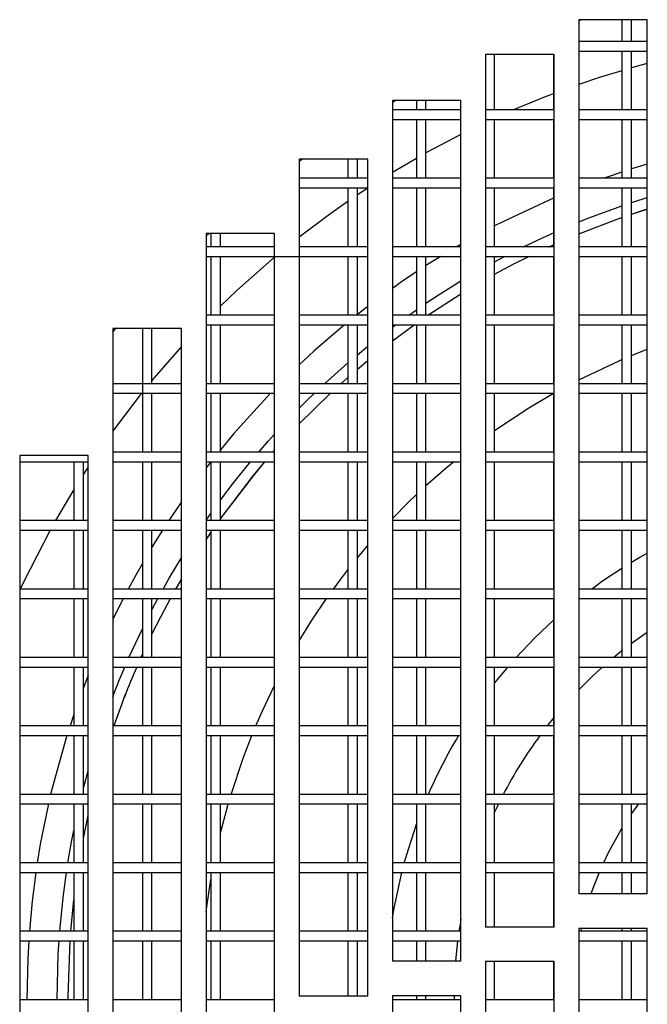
# Model space of a CAD drawing. Extents: x 10 to 130, y 5 to 85.
# Tile 4 of 51: x 20.36 to 22.65, y 13.88 to 17.48. Entities that reach past the tile are written whole.
import ezdxf

# ---------------------------------------------------------------- set-up
doc = ezdxf.new("R2010")
doc.units = 0
doc.layers.add('BODY', color=3, linetype='CONTINUOUS')

msp = doc.modelspace()

# ---------------------------------------------------------------- linework, layer by layer
at = {"layer": 'BODY', "linetype": 'CONTINUOUS'}
for p, q in [((22.3954, 17.4723), (22.4045, 17.4753)), ((22.6454, 17.4753), (22.3954, 17.4753)), ((22.3954, 17.4753), (22.3954, 14.2821)), ((22.5529, 17.4753), (22.5529, 17.3959)), ((22.5879, 17.3959), (22.5879, 17.4753)), ((22.6454, 14.2821), (22.6454, 17.4753)), ((22.6454, 17.3959), (22.3954, 17.3959)), ((22.3054, 17.3478), (22.0554, 17.3478)), ((22.0554, 17.3478), (22.0554, 14.1615)), ((22.0879, 17.1459), (22.0879, 17.3478)), ((22.3029, 17.3478), (22.3029, 17.1459)), ((22.3054, 14.1615), (22.3054, 17.3478)), ((22.3954, 17.3609), (22.6454, 17.3609)), ((22.5529, 17.3609), (22.5529, 17.1459)), ((22.5879, 17.1459), (22.5879, 17.3609)), ((22.6454, 17.315), (22.5879, 17.2992)), ((21.7154, 17.1745), (21.7257, 17.1803)), ((21.9654, 17.1803), (21.7154, 17.1803)), ((21.7154, 17.1803), (21.7154, 14.037)), ((21.8029, 17.1803), (21.8029, 17.1459)), ((21.8379, 17.1459), (21.8379, 17.1803)), ((21.9654, 14.037), (21.9654, 17.1803)), ((21.9654, 17.1459), (21.7154, 17.1459)), ((22.3054, 17.1459), (22.0554, 17.1459)), ((22.6454, 17.1459), (22.3954, 17.1459)), ((21.7154, 17.1109), (21.9654, 17.1109)), ((21.8029, 17.1109), (21.8029, 16.8959)), ((21.8379, 16.8959), (21.8379, 17.1109)), ((22.0554, 17.1109), (22.3054, 17.1109)), ((22.0879, 16.8959), (22.0879, 17.1109)), ((22.3029, 17.1109), (22.3029, 16.8959)), ((22.3954, 17.1109), (22.6454, 17.1109)), ((22.5529, 17.1109), (22.5529, 16.8959)), ((22.5879, 16.8959), (22.5879, 17.1109)), ((21.3754, 16.9587), (21.3861, 16.9663)), ((21.6254, 16.9663), (21.3754, 16.9663)), ((21.3754, 16.9663), (21.3754, 13.9086)), ((21.5529, 16.9663), (21.5529, 16.8959)), ((21.5879, 16.8959), (21.5879, 16.9663)), ((21.6254, 13.9086), (21.6254, 16.9663)), ((21.8029, 16.9689), (21.7154, 16.9172)), ((22.6454, 16.9479), (22.5879, 16.9301)), ((21.6254, 16.8959), (21.3754, 16.8959)), ((21.9654, 16.8959), (21.7154, 16.8959)), ((22.3054, 16.8959), (22.0554, 16.8959)), ((22.6454, 16.8959), (22.3954, 16.8959)), ((21.3754, 16.8609), (21.6254, 16.8609)), ((21.5529, 16.8609), (21.5529, 16.6459)), ((21.5879, 16.6459), (21.5879, 16.8609)), ((21.6254, 16.8603), (21.5879, 16.8355)), ((21.7154, 16.8609), (21.9654, 16.8609)), ((21.8029, 16.8609), (21.8029, 16.6459)), ((21.8379, 16.6459), (21.8379, 16.8609)), ((22.0554, 16.8609), (22.3054, 16.8609)), ((22.0879, 16.6459), (22.0879, 16.8609)), ((22.3029, 16.8609), (22.3029, 16.6459)), ((22.3954, 16.8609), (22.6454, 16.8609)), ((22.5529, 16.8609), (22.5529, 16.6459)), ((22.5879, 16.6459), (22.5879, 16.8609)), ((22.5879, 16.7653), (22.6454, 16.7839)), ((22.5879, 16.7651), (22.6454, 16.7837)), ((21.0354, 16.6851), (21.0464, 16.695)), ((21.2854, 16.695), (21.0354, 16.695)), ((21.0354, 16.695), (21.0354, 13.7763)), ((21.0529, 16.695), (21.0529, 16.6459)), ((21.0879, 16.6459), (21.0879, 16.695)), ((21.2854, 13.7763), (21.2854, 16.695)), ((21.9654, 16.6547), (21.9501, 16.6459)), ((22.2863, 16.6459), (22.3054, 16.6545)), ((22.2868, 16.6459), (22.3054, 16.6543)), ((21.2854, 16.6459), (21.0354, 16.6459)), ((21.6254, 16.6459), (21.3754, 16.6459)), ((21.9654, 16.6459), (21.7154, 16.6459)), ((22.3054, 16.6459), (22.0554, 16.6459)), ((22.6454, 16.6459), (22.3954, 16.6459)), ((21.0354, 16.6109), (21.6254, 16.6109)), ((21.0529, 16.6109), (21.0529, 16.3959)), ((21.0879, 16.3959), (21.0879, 16.6109)), ((21.5529, 16.6109), (21.5529, 16.3959)), ((21.5879, 16.3959), (21.5879, 16.6109)), ((21.7154, 16.6109), (21.9654, 16.6109)), ((21.8029, 16.6109), (21.8029, 16.3959)), ((21.8379, 16.3959), (21.8379, 16.6109)), ((21.8918, 16.6109), (21.8379, 16.577)), ((22.0554, 16.6109), (22.3054, 16.6109)), ((22.0879, 16.3959), (22.0879, 16.6109)), ((22.0879, 16.5912), (22.1246, 16.6109)), ((22.3029, 16.6109), (22.3029, 16.3959)), ((22.3954, 16.6109), (22.6454, 16.6109)), ((22.5529, 16.6109), (22.5529, 16.3959)), ((22.5879, 16.3959), (22.5879, 16.6109)), ((21.8447, 16.3959), (21.9654, 16.4741)), ((21.8451, 16.3959), (21.9654, 16.4739)), ((21.7748, 16.3959), (21.8029, 16.4156)), ((21.2854, 16.3959), (21.0354, 16.3959)), ((21.6254, 16.3959), (21.3754, 16.3959)), ((21.9654, 16.3959), (21.7154, 16.3959)), ((22.3054, 16.3959), (22.0554, 16.3959)), ((22.6454, 16.3959), (22.3954, 16.3959)), ((20.6954, 16.3343), (20.7066, 16.3474)), ((20.9454, 16.3474), (20.6954, 16.3474)), ((20.6954, 16.3474), (20.6954, 13.64)), ((20.8029, 16.3474), (20.8029, 15.8959)), ((20.8379, 16.1459), (20.8379, 16.3474)), ((20.9454, 13.64), (20.9454, 16.3474)), ((21.0354, 16.3609), (21.2854, 16.3609)), ((21.0529, 16.3609), (21.0529, 16.1459)), ((21.0879, 16.1459), (21.0879, 16.3609)), ((21.3754, 16.3609), (21.6254, 16.3609)), ((21.5529, 16.3609), (21.5529, 16.1459)), ((21.5879, 16.1459), (21.5879, 16.3609)), ((21.7154, 16.3021), (21.7949, 16.3609)), ((21.7154, 16.3609), (21.9654, 16.3609)), ((21.7154, 16.3023), (21.7946, 16.3609)), ((21.8029, 16.3609), (21.8029, 16.1459)), ((21.8379, 16.1459), (21.8379, 16.3609)), ((22.0554, 16.3609), (22.3054, 16.3609)), ((22.0879, 16.1459), (22.0879, 16.3609)), ((22.3029, 16.3609), (22.3029, 16.1459)), ((22.3954, 16.3609), (22.6454, 16.3609)), ((22.5529, 16.3609), (22.5529, 16.1459)), ((22.5879, 16.1459), (22.5879, 16.3609)), ((21.5879, 16.2516), (21.6254, 16.2824)), ((22.5879, 16.2488), (22.6454, 16.2715)), ((21.4678, 16.1459), (21.5529, 16.2219)), ((21.5879, 16.1993), (21.6254, 16.2308)), ((21.5879, 16.199), (21.6254, 16.2305)), ((21.527, 16.1459), (21.5529, 16.1689)), ((21.5273, 16.1459), (21.5529, 16.1687)), ((20.9454, 16.1459), (20.6954, 16.1459)), ((20.6954, 16.1109), (20.9454, 16.1109)), ((20.8379, 15.8959), (20.8379, 16.1109)), ((21.2854, 16.1459), (21.0354, 16.1459)), ((21.0354, 16.1109), (21.2854, 16.1109)), ((21.0529, 16.1109), (21.0529, 15.8959)), ((21.0879, 15.8959), (21.0879, 16.1109)), ((21.6254, 16.1459), (21.3754, 16.1459)), ((21.3754, 16.1109), (21.6254, 16.1109)), ((21.5529, 16.1109), (21.5529, 15.8959)), ((21.5879, 15.8959), (21.5879, 16.1109)), ((21.9654, 16.1459), (21.7154, 16.1459)), ((21.7154, 16.1109), (21.9654, 16.1109)), ((21.8029, 16.1109), (21.8029, 15.8959)), ((21.8379, 15.8959), (21.8379, 16.1109)), ((22.3054, 16.1459), (22.0554, 16.1459)), ((22.0554, 16.1109), (22.3054, 16.1109)), ((22.0879, 15.8959), (22.0879, 16.1109)), ((22.3029, 16.1109), (22.3029, 15.8959)), ((22.6454, 16.1459), (22.3954, 16.1459)), ((22.3954, 16.1109), (22.6454, 16.1109)), ((22.5529, 16.1109), (22.5529, 15.8959)), ((22.5879, 15.8959), (22.5879, 16.1109)), ((20.9454, 15.8959), (20.6954, 15.8959)), ((21.2854, 15.8959), (21.0354, 15.8959)), ((21.2804, 15.8959), (21.2854, 15.9015)), ((21.2806, 15.8959), (21.2854, 15.9013)), ((21.6254, 15.8959), (21.3754, 15.8959)), ((21.9654, 15.8959), (21.7154, 15.8959)), ((22.3054, 15.8959), (22.0554, 15.8959)), ((22.6454, 15.8959), (22.3954, 15.8959)), ((20.6054, 15.8838), (20.3554, 15.8838)), ((20.3554, 15.8838), (20.3554, 13.4997)), ((20.3554, 15.8609), (20.6054, 15.8609)), ((20.5529, 15.8609), (20.5529, 15.6459)), ((20.5879, 15.6459), (20.5879, 15.8609)), ((20.6054, 13.4997), (20.6054, 15.8838)), ((20.6954, 15.8609), (20.9454, 15.8609)), ((20.8029, 15.8609), (20.8029, 15.6459)), ((20.8379, 15.6459), (20.8379, 15.8609)), ((21.0354, 15.8609), (21.2854, 15.8609)), ((21.053, 15.8609), (21.0354, 15.8381)), ((21.0529, 15.8609), (21.0529, 15.6459)), ((21.0879, 15.6459), (21.0879, 15.8609)), ((21.3754, 15.8609), (21.6254, 15.8609)), ((21.5529, 15.8609), (21.5529, 15.6459)), ((21.5879, 15.6459), (21.5879, 15.8609)), ((21.7154, 15.8609), (21.9654, 15.8609)), ((21.8029, 15.8609), (21.8029, 15.6459)), ((21.8379, 15.6459), (21.8379, 15.8609)), ((22.0554, 15.8609), (22.3054, 15.8609)), ((22.0879, 15.6459), (22.0879, 15.8609)), ((22.3029, 15.8609), (22.3029, 15.6459)), ((22.3954, 15.8609), (22.6454, 15.8609)), ((22.5529, 15.8609), (22.5529, 15.6459)), ((22.5879, 15.6459), (22.5879, 15.8609)), ((20.6054, 15.8423), (20.5879, 15.8153)), ((20.5529, 15.7598), (20.4856, 15.6459)), ((20.9454, 15.7146), (20.8991, 15.6459)), ((20.6054, 15.6459), (20.3554, 15.6459)), ((20.9454, 15.6459), (20.6954, 15.6459)), ((21.0354, 15.647), (21.0529, 15.672)), ((21.2854, 15.6459), (21.0354, 15.6459)), ((21.6254, 15.6459), (21.3754, 15.6459)), ((21.9654, 15.6459), (21.7154, 15.6459)), ((22.3054, 15.6459), (22.0554, 15.6459)), ((22.6454, 15.6459), (22.3954, 15.6459)), ((20.3554, 15.6109), (20.6054, 15.6109)), ((20.5529, 15.6109), (20.5529, 15.3959)), ((20.5879, 15.3959), (20.5879, 15.6109)), ((20.6954, 15.6109), (20.9454, 15.6109)), ((20.8029, 15.6109), (20.8029, 15.3959)), ((20.8379, 15.3959), (20.8379, 15.6109)), ((20.8766, 15.6109), (20.8379, 15.5484)), ((21.0354, 15.6109), (21.2854, 15.6109)), ((21.0529, 15.6109), (21.0529, 15.3959)), ((21.0879, 15.3959), (21.0879, 15.6109)), ((21.3754, 15.6109), (21.6254, 15.6109)), ((21.5529, 15.6109), (21.5529, 15.3959)), ((21.5879, 15.3959), (21.5879, 15.6109)), ((21.7154, 15.6109), (21.9654, 15.6109)), ((21.8029, 15.6109), (21.8029, 15.3959)), ((21.8379, 15.3959), (21.8379, 15.6109)), ((22.0554, 15.6109), (22.3054, 15.6109)), ((22.0879, 15.3959), (22.0879, 15.6109)), ((22.3029, 15.6109), (22.3029, 15.3959)), ((22.3954, 15.6109), (22.6454, 15.6109)), ((22.5529, 15.6109), (22.5529, 15.3959)), ((22.5879, 15.3959), (22.5879, 15.6109)), ((21.0354, 15.5758), (21.0529, 15.6019)), ((21.0354, 15.5755), (21.0529, 15.6015)), ((21.5879, 15.5095), (21.6254, 15.5543)), ((20.8029, 15.489), (20.7792, 15.4471)), ((20.7792, 15.4471), (20.7514, 15.3959)), ((20.9247, 15.3959), (20.9454, 15.4317)), ((20.9249, 15.3959), (20.9454, 15.4313)), ((20.6054, 15.3959), (20.3554, 15.3959)), ((20.9454, 15.3959), (20.6954, 15.3959)), ((21.2854, 15.3959), (21.0354, 15.3959)), ((21.6254, 15.3959), (21.3754, 15.3959)), ((21.9654, 15.3959), (21.7154, 15.3959)), ((22.3054, 15.3959), (22.0554, 15.3959)), ((22.6454, 15.3959), (22.3954, 15.3959)), ((20.3554, 15.3609), (20.6054, 15.3609)), ((20.5529, 15.3609), (20.5529, 15.1459)), ((20.5879, 15.1459), (20.5879, 15.3609)), ((20.6954, 15.3609), (20.9454, 15.3609)), ((20.7332, 15.3609), (20.6954, 15.285)), ((20.8029, 15.3609), (20.8029, 15.1459)), ((20.8379, 15.1459), (20.8379, 15.3609)), ((20.8379, 15.3199), (20.8596, 15.3609)), ((21.0354, 15.3609), (21.2854, 15.3609)), ((21.0529, 15.3609), (21.0529, 15.1459)), ((21.0879, 15.1459), (21.0879, 15.3609)), ((21.3754, 15.3609), (21.6254, 15.3609)), ((21.5529, 15.3609), (21.5529, 15.1459)), ((21.5879, 15.1459), (21.5879, 15.3609)), ((21.7154, 15.3609), (21.9654, 15.3609)), ((21.8029, 15.3609), (21.8029, 15.1459)), ((21.8379, 15.1459), (21.8379, 15.3609)), ((22.0554, 15.3609), (22.3054, 15.3609)), ((22.0879, 15.1459), (22.0879, 15.3609)), ((22.3029, 15.3609), (22.3029, 15.1459)), ((22.3954, 15.3609), (22.6454, 15.3609)), ((22.5529, 15.3609), (22.5529, 15.1459)), ((22.5879, 15.1459), (22.5879, 15.3609)), ((20.754, 15.1459), (20.8029, 15.2506)), ((22.6454, 15.2372), (22.5879, 15.1964)), ((20.6054, 15.1459), (20.3554, 15.1459)), ((20.9454, 15.1459), (20.6954, 15.1459)), ((20.7978, 15.1459), (20.8029, 15.157)), ((20.798, 15.1459), (20.8029, 15.1565)), ((21.2854, 15.1459), (21.0354, 15.1459)), ((21.6254, 15.1459), (21.3754, 15.1459)), ((21.9654, 15.1459), (21.7154, 15.1459)), ((22.3054, 15.1459), (22.0554, 15.1459)), ((22.6454, 15.1459), (22.3954, 15.1459)), ((22.5529, 15.1696), (22.5234, 15.1459)), ((20.3554, 15.1109), (20.6054, 15.1109)), ((20.5529, 15.1109), (20.5529, 14.8959)), ((20.5879, 14.8959), (20.5879, 15.1109)), ((20.6954, 15.1109), (20.9454, 15.1109)), ((20.8029, 15.1109), (20.8029, 14.8959)), ((20.8379, 14.8959), (20.8379, 15.1109)), ((21.0354, 15.1109), (21.2854, 15.1109)), ((21.0529, 15.1109), (21.0529, 14.8959)), ((21.0879, 14.8959), (21.0879, 15.1109)), ((21.3754, 15.1109), (21.6254, 15.1109)), ((21.5529, 15.1109), (21.5529, 14.8959)), ((21.5879, 14.8959), (21.5879, 15.1109)), ((21.7154, 15.1109), (21.9654, 15.1109)), ((21.8029, 15.1109), (21.8029, 14.8959)), ((21.8379, 14.8959), (21.8379, 15.1109)), ((22.0554, 15.1109), (22.3054, 15.1109)), ((22.0879, 14.8959), (22.0879, 15.1109)), ((22.3029, 15.1109), (22.3029, 14.8959)), ((22.3954, 15.1109), (22.6454, 15.1109)), ((22.5529, 15.1109), (22.5529, 14.8959)), ((22.5879, 14.8959), (22.5879, 15.1109)), ((20.5529, 14.9376), (20.5389, 14.8959)), ((22.3054, 14.9274), (22.2801, 14.8959)), ((20.6054, 14.8959), (20.3554, 14.8959)), ((20.9454, 14.8959), (20.6954, 14.8959)), ((21.2854, 14.8959), (21.0354, 14.8959)), ((21.6254, 14.8959), (21.3754, 14.8959)), ((21.9654, 14.8959), (21.7154, 14.8959)), ((22.3054, 14.8959), (22.0554, 14.8959)), ((22.6454, 14.8959), (22.3954, 14.8959)), ((20.3554, 14.8609), (20.6054, 14.8609)), ((20.5529, 14.8609), (20.5529, 14.6459)), ((20.5879, 14.6459), (20.5879, 14.8609)), ((20.6954, 14.8609), (20.9454, 14.8609)), ((20.8029, 14.8609), (20.8029, 14.6459)), ((20.8379, 14.6459), (20.8379, 14.8609)), ((21.0354, 14.8609), (21.2854, 14.8609)), ((21.0529, 14.8609), (21.0529, 14.6459)), ((21.0879, 14.6459), (21.0879, 14.8609)), ((21.3754, 14.8609), (21.6254, 14.8609)), ((21.5529, 14.8609), (21.5529, 14.6459)), ((21.5879, 14.6459), (21.5879, 14.8609)), ((21.7154, 14.8609), (21.9654, 14.8609)), ((21.8029, 14.8609), (21.8029, 14.6459)), ((21.8379, 14.6459), (21.8379, 14.8609)), ((22.0554, 14.8609), (22.3054, 14.8609)), ((22.0879, 14.6459), (22.0879, 14.8609)), ((22.3029, 14.8609), (22.3029, 14.6459)), ((22.3954, 14.8609), (22.6454, 14.8609)), ((22.5529, 14.8609), (22.5529, 14.6459)), ((22.5879, 14.6459), (22.5879, 14.8609)), ((20.6054, 14.6459), (20.3554, 14.6459)), ((20.9454, 14.6459), (20.6954, 14.6459)), ((21.2854, 14.6459), (21.0354, 14.6459)), ((21.6254, 14.6459), (21.3754, 14.6459)), ((21.9654, 14.6459), (21.7154, 14.6459)), ((22.3054, 14.6459), (22.0554, 14.6459)), ((22.6454, 14.6459), (22.3954, 14.6459)), ((20.3554, 14.6109), (20.6054, 14.6109)), ((20.5529, 14.6109), (20.5529, 14.3959)), ((20.5879, 14.3959), (20.5879, 14.6109)), ((20.6954, 14.6109), (20.9454, 14.6109)), ((20.8029, 14.6109), (20.8029, 14.3959)), ((20.8379, 14.3959), (20.8379, 14.6109)), ((21.0354, 14.6109), (21.2854, 14.6109)), ((21.0529, 14.6109), (21.0529, 14.3959)), ((21.0879, 14.3959), (21.0879, 14.6109)), ((21.3754, 14.6109), (21.6254, 14.6109)), ((21.5529, 14.6109), (21.5529, 14.3959)), ((21.5879, 14.3959), (21.5879, 14.6109)), ((21.7154, 14.6109), (21.9654, 14.6109)), ((21.8029, 14.6109), (21.8029, 14.3959)), ((21.8379, 14.3959), (21.8379, 14.6109)), ((22.0554, 14.6109), (22.3054, 14.6109)), ((22.0879, 14.3959), (22.0879, 14.6109)), ((22.3029, 14.6109), (22.3029, 14.3959)), ((22.3954, 14.6109), (22.6454, 14.6109)), ((22.5529, 14.6109), (22.5529, 14.3959)), ((22.5879, 14.3959), (22.5879, 14.6109)), ((22.6135, 14.6109), (22.5879, 14.5756)), ((21.7584, 14.3959), (21.8029, 14.5368)), ((20.6054, 14.3959), (20.3554, 14.3959)), ((20.9454, 14.3959), (20.6954, 14.3959)), ((21.2854, 14.3959), (21.0354, 14.3959)), ((21.6254, 14.3959), (21.3754, 14.3959)), ((21.9654, 14.3959), (21.7154, 14.3959)), ((22.3054, 14.3959), (22.0554, 14.3959)), ((22.6454, 14.3959), (22.3954, 14.3959)), ((20.3554, 14.3609), (20.6054, 14.3609)), ((20.5529, 14.3609), (20.5529, 14.1459)), ((20.5879, 14.1459), (20.5879, 14.3609)), ((20.6954, 14.3609), (20.9454, 14.3609)), ((20.8029, 14.3609), (20.8029, 14.1459)), ((20.8379, 14.1459), (20.8379, 14.3609)), ((21.0354, 14.3609), (21.2854, 14.3609)), ((21.0529, 14.3609), (21.0529, 14.1459)), ((21.0879, 14.1459), (21.0879, 14.3609)), ((21.3754, 14.3609), (21.6254, 14.3609)), ((21.5529, 14.3609), (21.5529, 14.1459)), ((21.5879, 14.1459), (21.5879, 14.3609)), ((21.7154, 14.3609), (21.9654, 14.3609)), ((21.8029, 14.3609), (21.8029, 14.1459)), ((21.8379, 14.1459), (21.8379, 14.3609)), ((22.0554, 14.3609), (22.3054, 14.3609)), ((22.0879, 14.1615), (22.0879, 14.3609)), ((22.3029, 14.3609), (22.3029, 14.1615)), ((22.3954, 14.3609), (22.6454, 14.3609)), ((22.5529, 14.3609), (22.5529, 14.2821)), ((22.5879, 14.2821), (22.5879, 14.3609)), ((22.6454, 14.2821), (22.3954, 14.2821)), ((20.5415, 14.1459), (20.5529, 14.2613)), ((20.5417, 14.1459), (20.5529, 14.2597)), ((20.6054, 14.1459), (20.3554, 14.1459)), ((20.9454, 14.1459), (20.6954, 14.1459)), ((21.2854, 14.1459), (21.0354, 14.1459)), ((21.6254, 14.1459), (21.3754, 14.1459)), ((21.9654, 14.1459), (21.7154, 14.1459)), ((22.3054, 14.1615), (22.0554, 14.1615)), ((22.3954, 14.1571), (22.6454, 14.1571)), ((22.3954, 14.1571), (22.3954, 13.1571)), ((22.6454, 14.1459), (22.3954, 14.1459)), ((22.4052, 14.1571), (22.4029, 14.1459)), ((22.5529, 14.1571), (22.5529, 14.1459)), ((22.5879, 14.1459), (22.5879, 14.1571)), ((22.6454, 13.1571), (22.6454, 14.1571)), ((20.3554, 14.1109), (20.6054, 14.1109)), ((20.5529, 14.1109), (20.5529, 13.8959)), ((20.5879, 13.8959), (20.5879, 14.1109)), ((20.6954, 14.1109), (20.9454, 14.1109)), ((20.8029, 14.1109), (20.8029, 13.8959)), ((20.8379, 13.8959), (20.8379, 14.1109)), ((21.0354, 14.1109), (21.2854, 14.1109)), ((21.0529, 14.1109), (21.0529, 13.8959)), ((21.0879, 13.8959), (21.0879, 14.1109)), ((21.3754, 14.1109), (21.6254, 14.1109)), ((21.5529, 14.1109), (21.5529, 13.9086)), ((21.5879, 13.9086), (21.5879, 14.1109)), ((21.7154, 14.1109), (21.9654, 14.1109)), ((21.8029, 14.1109), (21.8029, 14.037)), ((21.8379, 14.037), (21.8379, 14.1109)), ((21.9533, 14.1109), (21.9457, 14.037)), ((22.3954, 14.1109), (22.6454, 14.1109)), ((22.5529, 14.1109), (22.5529, 13.8959)), ((22.5879, 13.8959), (22.5879, 14.1109)), ((21.9654, 14.037), (21.7154, 14.037)), ((22.0554, 14.0365), (22.3054, 14.0365)), ((22.0554, 14.0365), (22.0554, 13.0365)), ((22.0879, 13.8959), (22.0879, 14.0365)), ((22.3029, 14.0365), (22.3029, 13.8959)), ((22.3054, 13.0365), (22.3054, 14.0365)), ((20.6054, 13.8959), (20.3554, 13.8959)), ((20.9454, 13.8959), (20.6954, 13.8959)), ((21.2854, 13.8959), (21.0354, 13.8959)), ((21.6254, 13.9086), (21.3754, 13.9086)), ((21.7154, 13.912), (21.9654, 13.912)), ((21.7154, 13.912), (21.7154, 12.912)), ((21.9654, 13.8959), (21.7154, 13.8959)), ((21.8029, 13.912), (21.8029, 13.8959)), ((21.8379, 13.8959), (21.8379, 13.912)), ((21.9406, 13.912), (21.9407, 13.8959)), ((21.9654, 12.912), (21.9654, 13.912)), ((22.3054, 13.8959), (22.0554, 13.8959)), ((22.6454, 13.8959), (22.3954, 13.8959))]:
    msp.add_line(p, q, dxfattribs=at)
at = {"layer": 'BODY', "linetype": 'CONTINUOUS', "flags": 128}
for points in [[(22.5529, 17.289), (22.4747, 17.2649), (22.3954, 17.2384)], [(22.3054, 17.2058), (22.2662, 17.1907), (22.1572, 17.1459)], [(21.9654, 17.0563), (21.8652, 17.0037), (21.8379, 16.9887)], [(22.5529, 16.9187), (22.5032, 16.9018), (22.4864, 16.8959)], [(21.5529, 16.8117), (21.4908, 16.7679), (21.3754, 16.681)], [(22.3054, 16.8249), (22.1178, 16.7374), (22.0879, 16.722)], [(22.3954, 16.7366), (22.4361, 16.7528), (22.5529, 16.7956)], [(22.5879, 16.8074), (22.6306, 16.8211), (22.6454, 16.8257)], [(22.3954, 16.6934), (22.5356, 16.7472), (22.5529, 16.7533)], [(22.3954, 16.6932), (22.5356, 16.747), (22.5529, 16.7531)], [(22.1933, 16.6459), (22.2466, 16.6715), (22.3054, 16.6984)], [(21.2854, 16.6079), (21.1488, 16.4871), (21.0879, 16.4288)], [(22.0879, 16.5454), (22.1586, 16.5833), (22.2132, 16.6109)], [(22.0879, 16.5456), (22.1585, 16.5834), (22.2128, 16.6109)], [(21.8029, 16.5541), (21.7575, 16.5235), (21.7154, 16.4941)], [(21.8379, 16.4395), (21.8863, 16.4715), (21.9654, 16.521)], [(21.6254, 16.4278), (21.5887, 16.3992), (21.5844, 16.3959)], [(21.541, 16.3609), (21.4285, 16.2641), (21.3754, 16.2151)], [(21.7154, 16.3525), (21.7171, 16.3538), (21.7266, 16.3609)], [(20.9454, 16.2811), (20.8448, 16.1656), (20.8379, 16.1572)], [(22.3954, 16.1605), (22.5447, 16.2306), (22.5529, 16.2342)], [(20.8002, 16.1109), (20.7086, 15.9912), (20.6954, 15.973)], [(21.2701, 16.1109), (21.1366, 15.9634), (21.0879, 15.9048)], [(21.3754, 15.9989), (21.4885, 16.1102), (21.4891, 16.1109)], [(21.3754, 15.9992), (21.4884, 16.1104), (21.4889, 16.1109)], [(21.3754, 16.0564), (21.4044, 16.0853), (21.4307, 16.1109)], [(22.0879, 15.9749), (22.2136, 16.0581), (22.3054, 16.1123)], [(21.2274, 15.8959), (21.2624, 15.9359), (21.2854, 15.9615)], [(21.0879, 15.6519), (21.2079, 15.8098), (21.2504, 15.8609)], [(21.0879, 15.6523), (21.2078, 15.8099), (21.2501, 15.8609)], [(21.0879, 15.7205), (21.1308, 15.7773), (21.1979, 15.8609)], [(21.8379, 15.7738), (21.9116, 15.8386), (21.9382, 15.8609)], [(21.7154, 15.6538), (21.7735, 15.7128), (21.8029, 15.7411)], [(20.466, 15.6109), (20.369, 15.4215), (20.3554, 15.3925)], [(20.8788, 15.3959), (20.9011, 15.4351), (20.9454, 15.5093)], [(22.5879, 15.4939), (22.6187, 15.5121), (22.6454, 15.5272)], [(21.5002, 15.3959), (21.5272, 15.4323), (21.5529, 15.4658)], [(22.4416, 15.3959), (22.4825, 15.4254), (22.5529, 15.4723)], [(20.8379, 15.2308), (20.8701, 15.2947), (20.9054, 15.3609)], [(20.8379, 15.2312), (20.8699, 15.2948), (20.9052, 15.3609)], [(21.3754, 15.2071), (21.4202, 15.2792), (21.4752, 15.3609)], [(22.167, 15.1459), (22.2354, 15.218), (22.3054, 15.2844)], [(20.6954, 15.004), (20.7196, 15.0651), (20.7388, 15.1109)], [(22.0879, 15.0516), (22.1263, 15.0989), (22.1364, 15.1109)], [(22.4824, 15.1109), (22.4509, 15.0822), (22.3954, 15.0279)], [(20.6054, 15.0797), (20.6008, 15.068), (20.5879, 15.0346)], [(21.2172, 14.8959), (21.2415, 14.9514), (21.2854, 15.0432)], [(20.5277, 14.8609), (20.4738, 14.6686), (20.4683, 14.6459)], [(21.1264, 14.6459), (21.1709, 14.7785), (21.2027, 14.8609)], [(20.5879, 14.6672), (20.5897, 14.6741), (20.6054, 14.7325)], [(22.6454, 14.6513), (22.6444, 14.6501), (22.6409, 14.6459)], [(20.4602, 14.6109), (20.4304, 14.4636), (20.4192, 14.3959)], [(21.0879, 14.5049), (21.1131, 14.6008), (21.116, 14.6109)], [(22.1023, 14.6109), (22.0971, 14.6001), (22.0879, 14.5804)], [(20.5879, 14.4855), (20.5952, 14.5219), (20.6054, 14.5689)], [(20.5879, 14.4845), (20.5954, 14.5219), (20.6054, 14.5681)], [(20.5313, 14.3959), (20.5448, 14.4729), (20.5529, 14.5145)], [(22.5529, 14.5223), (22.5042, 14.4354), (22.4851, 14.3959)], [(20.414, 14.3609), (20.4007, 14.2561), (20.3905, 14.1459)], [(20.5014, 14.1459), (20.5135, 14.2691), (20.5258, 14.3609)], [(21.7154, 14.1947), (21.7213, 14.2305), (21.7492, 14.3609)], [(22.4697, 14.3609), (22.4526, 14.3178), (22.4398, 14.2821)], [(21.0354, 14.2163), (21.0378, 14.2352), (21.0529, 14.3355)], [(21.9654, 14.19), (21.9621, 14.1711), (21.9582, 14.1459)], [(20.3881, 14.1109), (20.3847, 14.0471), (20.3818, 13.8959)], [(20.4923, 13.8959), (20.4961, 14.0637), (20.4989, 14.1109)], [(20.5322, 13.8959), (20.5322, 13.9091), (20.539, 14.1109)], [(20.5324, 13.8959), (20.5324, 13.9091), (20.5392, 14.1109)]]:
    msp.add_lwpolyline(points, dxfattribs=at)
at = {"layer": 'BODY', "linetype": 'CONTINUOUS'}
for radius, start, end in [(3.012, 156.4852, 160.8765), (3.0118, 156.4836, 160.8753), (1.851, 149.0574, 156.5452), (1.6036, 143.5944, 152.6499)]:
    msp.add_arc((23.5442, 13.9091), radius, start, end, dxfattribs=at)

doc.saveas('drawing.dxf')
